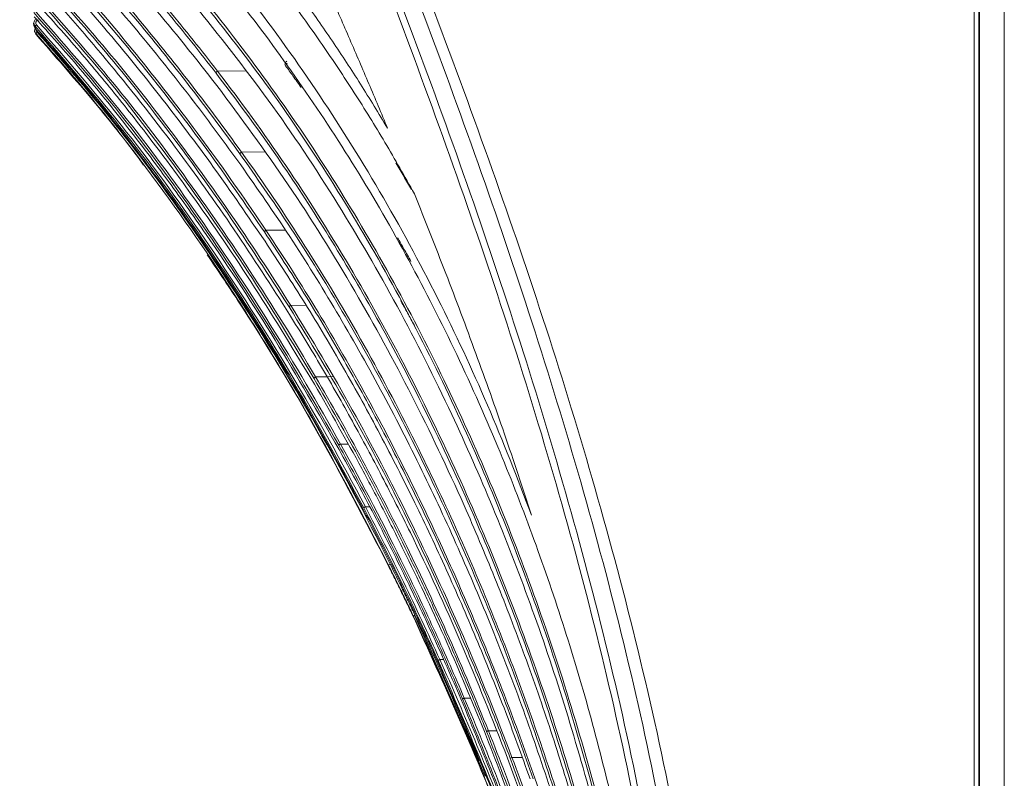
# Model space of a CAD drawing. Header units: millimetres. Extents: x 0 to 1118, y 0 to 864.
# Tile 114 of 256: x 221 to 246, y 637 to 657. Entities that reach past the tile are written whole.
import ezdxf

# ---------------------------------------------------------------- set-up
doc = ezdxf.new("R2010")
doc.units = ezdxf.units.MM

msp = doc.modelspace()

# ---------------------------------------------------------------- linework, layer by layer
at = {"color": 9, "linetype": 'Continuous', "lineweight": 0}
for p, q in [((245.576, 740.302), (245.576, 617.127)), ((246.239, 740.123), (246.239, 617.305)), ((226.408, 655.336), (225.679, 655.324)), ((226.906, 653.217), (226.305, 653.208)), ((227.451, 651.169), (226.944, 651.163)), ((227.993, 649.204), (227.591, 649.2)), ((228.54, 647.334), (228.242, 647.332)), ((228.69, 647.336), (228.566, 647.335)), ((229.088, 645.573), (228.893, 645.572)), ((229.658, 643.935), (229.542, 643.935)), ((231.488, 639.936), (231.586, 639.936)), ((232.128, 638.93), (232.286, 638.93)), ((232.757, 638.078), (232.969, 638.078)), ((233.328, 637.363), (233.373, 637.38)), ((233.373, 637.38), (233.641, 637.38))]:
    msp.add_line(p, q, dxfattribs=at)
at = {"color": 7, "linetype": 'Continuous', "lineweight": 15}
for p, q in [((245.451, 617.331), (245.451, 740.098)), ((245.589, 740.123), (245.589, 617.305)), ((220.873, 656.578), (220.88, 656.508)), ((220.893, 656.386), (220.896, 656.354)), ((220.893, 656.386), (220.896, 656.354)), ((225.101, 654.47), (224.984, 654.623))]:
    msp.add_line(p, q, dxfattribs=at)
at = {"color": 9, "linetype": 'Continuous', "lineweight": 0, "flags": 128}
for points in [[(230.795, 641.078), (230.796, 641.079), (230.799, 641.08), (230.803, 641.082), (230.808, 641.085), (230.815, 641.088), (230.822, 641.091), (230.83, 641.095), (230.839, 641.099)], [(231.444, 639.916), (231.445, 639.917), (231.448, 639.918), (231.452, 639.92), (231.457, 639.922), (231.464, 639.925), (231.471, 639.929), (231.479, 639.932), (231.488, 639.936)], [(232.084, 638.911), (232.085, 638.912), (232.088, 638.913), (232.092, 638.915), (232.097, 638.917), (232.104, 638.92), (232.111, 638.923), (232.119, 638.926), (232.128, 638.93)], [(232.712, 638.06), (232.714, 638.061), (232.717, 638.062), (232.721, 638.064), (232.727, 638.066), (232.733, 638.069), (232.741, 638.072), (232.749, 638.075), (232.757, 638.078)]]:
    msp.add_lwpolyline(points, dxfattribs=at)
at = {"color": 7, "linetype": 'Continuous', "lineweight": 15, "flags": 128}
msp.add_lwpolyline([(232.677, 636.894), (230.829, 641.099), (230.829, 641.099), (230.829, 641.099)], dxfattribs=at)
at = {"color": 9, "linetype": 'Continuous', "lineweight": 0}
for centre, radius, start, end in [((221.071, 656.383), 0.196, 128.8027, 143.8209), ((221.296, 655.961), 0.499, 130.8262, 136.4317), ((225.712, 655.256), 0.0745, 115.7665, 165.6714), ((226.337, 653.139), 0.0757, 114.9191, 162.3699), ((226.976, 651.092), 0.078, 114.0505, 158.4034), ((227.624, 649.125), 0.0823, 113.2814, 153.6067), ((228.277, 647.248), 0.0908, 112.7727, 147.7764), ((228.935, 645.472), 0.109, 112.7191, 140.6856), ((229.604, 643.792), 0.155, 113.3488, 132.0831), ((230.36, 642.067), 0.405, 114.8591, 121.7762)]:
    msp.add_arc(centre, radius, start, end, dxfattribs=at)
for points, knots in [([(237.951, 623.619), (237.938, 624.389), (237.913, 625.93), (237.7, 628.915), (237.254, 632.569), (236.472, 636.862), (235.484, 641.117), (234.321, 645.326), (233.011, 649.493), (231.58, 653.622), (229.546, 659.089), (227.654, 663.834), (225.806, 668.602), (224.517, 672.049), (223.344, 675.556), (222.52, 678.419), (221.978, 680.581), (221.523, 682.754), (221.166, 684.937), (220.913, 687.136), (220.774, 689.348), (220.756, 691.564), (220.865, 693.778), (221.105, 695.984), (221.479, 698.171), (221.987, 700.334), (222.626, 702.459), (223.389, 704.54), (224.264, 706.574), (225.234, 708.561), (226.284, 710.504), (227.759, 713.04), (229.699, 716.141), (231.749, 719.39), (233.428, 722.231), (234.664, 724.524), (235.71, 726.736), (236.566, 728.875), (237.262, 731.091), (237.686, 733.094), (237.906, 734.839), (237.936, 735.817), (237.951, 736.307)], [0, 0, 0, 0, 0.019382, 0.0388, 0.075345, 0.112022, 0.148628, 0.185301, 0.221943, 0.258625, 0.295326, 0.36883, 0.387236, 0.424098, 0.46151, 0.480298, 0.499107, 0.517637, 0.536187, 0.554778, 0.573348, 0.591973, 0.610553, 0.629143, 0.647801, 0.666393, 0.685054, 0.703635, 0.722188, 0.740787, 0.759284, 0.7778, 0.814658, 0.851371, 0.874547, 0.897755, 0.91695, 0.93614, 0.955754, 0.975359, 0.987647, 1, 1, 1, 1]), ([(238.097, 736.311), (238.085, 735.818), (238.061, 734.832), (237.851, 733.084), (237.436, 731.082), (236.747, 728.858), (235.889, 726.693), (234.834, 724.453), (233.59, 722.143), (231.908, 719.297), (229.855, 716.046), (227.914, 712.949), (226.44, 710.418), (225.392, 708.482), (224.423, 706.503), (223.55, 704.477), (222.79, 702.406), (222.154, 700.291), (221.647, 698.14), (221.276, 695.961), (221.037, 693.766), (220.929, 691.561), (220.947, 689.355), (221.086, 687.153), (221.339, 684.961), (221.696, 682.787), (222.151, 680.621), (222.693, 678.465), (223.516, 675.609), (224.69, 672.109), (225.978, 668.666), (227.827, 663.9), (229.719, 659.154), (231.751, 653.682), (233.182, 649.549), (234.491, 645.375), (235.652, 641.159), (236.637, 636.898), (237.415, 632.594), (237.859, 628.932), (238.06, 625.935), (238.097, 624.39), (238.097, 623.618), (238.097, 623.618)], [0, 0, 0, 0, 0.012416, 0.024833, 0.044289, 0.063816, 0.083386, 0.102901, 0.126154, 0.149412, 0.186152, 0.222977, 0.241439, 0.259899, 0.278406, 0.296911, 0.31541, 0.33395, 0.35249, 0.371026, 0.389564, 0.408061, 0.42658, 0.445099, 0.4636, 0.482101, 0.500571, 0.519319, 0.538068, 0.575411, 0.612236, 0.630634, 0.704154, 0.740882, 0.777608, 0.814299, 0.851003, 0.887703, 0.9244, 0.961089, 0.980545, 1, 1, 1, 1, 1]), ([(238.555, 623.618), (238.555, 623.618), (238.555, 624.343), (238.507, 626.525), (238.209, 630.156), (237.57, 634.483), (236.702, 638.769), (235.638, 643.012), (234.411, 647.21), (233.046, 651.367), (231.57, 655.486), (230.011, 659.576), (228.403, 663.649), (226.791, 667.725), (225.233, 671.826), (223.807, 675.981), (222.808, 679.509), (222.171, 682.374), (221.788, 684.543), (221.508, 686.731), (221.343, 688.931), (221.298, 691.139), (221.381, 693.346), (221.596, 695.543), (221.945, 697.724), (222.432, 699.879), (223.051, 702), (223.8, 704.078), (224.663, 706.108), (225.626, 708.09), (226.672, 710.026), (228.146, 712.557), (230.094, 715.65), (232.168, 718.907), (233.882, 721.773), (235.146, 724.088), (236.209, 726.302), (237.067, 728.406), (237.771, 730.566), (238.24, 732.618), (238.508, 734.538), (238.539, 735.72), (238.555, 736.311)], [0, 0, 0, 0, 0, 0.018255, 0.054923, 0.091601, 0.128278, 0.164958, 0.20165, 0.238344, 0.275056, 0.31177, 0.348506, 0.385271, 0.422072, 0.458918, 0.495814, 0.514271, 0.532761, 0.55125, 0.569759, 0.588267, 0.60679, 0.625312, 0.643807, 0.662338, 0.68087, 0.699386, 0.717903, 0.73637, 0.754822, 0.773275, 0.810082, 0.846803, 0.870466, 0.894124, 0.913157, 0.932239, 0.951284, 0.970267, 0.985135, 1, 1, 1, 1]), ([(238.908, 736.309), (238.889, 735.708), (238.85, 734.507), (238.566, 732.561), (238.079, 730.487), (237.357, 728.309), (236.48, 726.188), (235.399, 723.963), (234.119, 721.64), (232.39, 718.773), (230.303, 715.521), (228.348, 712.436), (226.87, 709.915), (225.825, 707.989), (224.862, 706.018), (224, 704), (223.254, 701.934), (222.637, 699.826), (222.152, 697.684), (221.805, 695.516), (221.593, 693.331), (221.511, 691.137), (221.557, 688.942), (221.724, 686.753), (222.005, 684.576), (222.39, 682.417), (223.029, 679.565), (224.034, 676.051), (225.467, 671.909), (227.032, 667.817), (228.654, 663.748), (230.272, 659.677), (231.841, 655.586), (233.329, 651.463), (234.704, 647.301), (235.942, 643.093), (237.016, 638.84), (237.897, 634.538), (238.544, 630.193), (238.863, 626.543), (238.897, 624.348), (238.908, 623.618)], [0, 0, 0, 0, 0.0151052, 0.0302135, 0.0493734, 0.0685948, 0.0878524, 0.1070619, 0.1307913, 0.1545261, 0.1912488, 0.2279761, 0.2463528, 0.2647277, 0.2830942, 0.3014952, 0.3198943, 0.3383011, 0.3567075, 0.3750776, 0.393479, 0.4118812, 0.4302759, 0.4486715, 0.4670576, 0.4854449, 0.5038098, 0.54055, 0.5772798, 0.614004, 0.6507265, 0.6874493, 0.7241836, 0.7609161, 0.7976672, 0.8344158, 0.8711927, 0.9079655, 0.9448022, 0.9816285, 1, 1, 1, 1]), ([(220.617, 660.004), (221.103, 659.498), (222.075, 658.488), (223.504, 656.842), (224.922, 655.086), (225.852, 653.839), (226.305, 653.208), (226.305, 653.208)], [0, 0, 0, 0, 0.2353836, 0.470779, 0.7353925, 0.9999984, 1, 1, 1, 1]), ([(226.265, 653.162), (225.805, 653.789), (224.886, 655.041), (223.465, 656.793), (222.039, 658.438), (221.067, 659.448), (220.581, 659.953)], [0, 0, 0, 0, 0.264632, 0.529255, 0.764453, 1, 1, 1, 1]), ([(226.904, 651.121), (226.408, 651.842), (225.418, 653.286), (223.868, 655.304), (222.298, 657.2), (221.214, 658.359), (220.672, 658.94)], [0, 0, 0, 0, 0.263625, 0.527242, 0.76339, 1, 1, 1, 1]), ([(220.708, 658.988), (221.25, 658.408), (222.334, 657.247), (223.907, 655.351), (225.453, 653.327), (226.457, 651.89), (226.944, 651.163), (226.944, 651.163)], [0, 0, 0, 0, 0.23639, 0.472797, 0.736403, 0.999999, 1, 1, 1, 1]), ([(227.55, 649.161), (227.02, 649.984), (225.96, 651.631), (224.279, 653.935), (222.559, 656.102), (221.356, 657.423), (220.753, 658.084)], [0, 0, 0, 0, 0.2624433, 0.5248799, 0.7621415, 1, 1, 1, 1]), ([(220.789, 658.13), (221.391, 657.469), (222.595, 656.147), (224.318, 653.979), (225.995, 651.669), (227.071, 650.03), (227.591, 649.2), (227.591, 649.2)], [0, 0, 0, 0, 0.237569, 0.475165, 0.737588, 0.999999, 1, 1, 1, 1]), ([(225.64, 655.275), (225.429, 655.545), (225.008, 656.084), (224.456, 656.762), (223.994, 657.316), (223.749, 657.604), (223.626, 657.747)], [0, 0, 0, 0, 0.322752, 0.645583, 0.822784, 1, 1, 1, 1]), ([(223.799, 657.64), (223.999, 657.404), (224.42, 656.905), (225.047, 656.133), (225.47, 655.594), (225.679, 655.324), (225.679, 655.324)], [0, 0, 0, 0, 0.309573, 0.654741, 0.999995, 1, 1, 1, 1]), ([(228.2, 647.297), (227.636, 648.228), (226.507, 650.089), (224.693, 652.696), (222.819, 655.15), (221.488, 656.642), (220.821, 657.39)], [0, 0, 0, 0, 0.261288, 0.522571, 0.76091, 1, 1, 1, 1]), ([(220.857, 657.433), (221.523, 656.686), (222.855, 655.193), (224.733, 652.738), (226.542, 650.123), (227.689, 648.27), (228.242, 647.332), (228.242, 647.332)], [0, 0, 0, 0, 0.23872, 0.477479, 0.738746, 0.999999, 1, 1, 1, 1]), ([(220.911, 656.9), (221.642, 656.067), (223.105, 654.399), (225.142, 651.644), (227.086, 648.708), (228.307, 646.626), (228.893, 645.572), (228.893, 645.572)], [0, 0, 0, 0, 0.239155, 0.478362, 0.739189, 0.999999, 1, 1, 1, 1]), ([(228.85, 645.541), (228.251, 646.586), (227.052, 648.678), (225.102, 651.605), (223.069, 654.359), (221.607, 656.025), (220.875, 656.86)], [0, 0, 0, 0, 0.260847, 0.521692, 0.760388, 1, 1, 1, 1]), ([(221.002, 656.66), (220.996, 656.66), (220.981, 656.658), (220.96, 656.648), (220.942, 656.629), (220.931, 656.606), (220.928, 656.581), (220.934, 656.556), (220.944, 656.542), (220.949, 656.535)], [0, 0, 0, 0, 0.108494, 0.257221, 0.405974, 0.554648, 0.703172, 0.851582, 1, 1, 1, 1]), ([(220.913, 656.498), (220.914, 656.493), (220.915, 656.481), (220.917, 656.462), (220.919, 656.445), (220.92, 656.434), (220.921, 656.43)], [0, 0, 0, 0, 0.21173, 0.496483, 0.784138, 1, 1, 1, 1]), ([(229.5, 643.907), (228.866, 645.073), (227.916, 646.821), (226.521, 649.079), (225.122, 651.203), (223.312, 653.728), (221.714, 655.573), (220.913, 656.498)], [0, 0, 0, 0, 0.260563, 0.390802, 0.521156, 0.760032, 1, 1, 1, 1]), ([(220.949, 656.535), (221.748, 655.612), (223.348, 653.765), (225.548, 650.699), (227.631, 647.429), (228.925, 645.109), (229.542, 643.935), (229.542, 643.935)], [0, 0, 0, 0, 0.239423, 0.478916, 0.739468, 0.999999, 1, 1, 1, 1]), ([(220.951, 656.395), (220.951, 656.391), (220.949, 656.38), (220.955, 656.359), (220.965, 656.346), (220.969, 656.339)], [0, 0, 0, 0, 0.164905, 0.582441, 1, 1, 1, 1]), ([(220.934, 656.305), (220.934, 656.303), (220.935, 656.299), (220.936, 656.292), (220.936, 656.287), (220.936, 656.284), (220.937, 656.282)], [0, 0, 0, 0, 0.213159, 0.498939, 0.785567, 1, 1, 1, 1]), ([(227.494, 655.587), (227.486, 655.582), (227.469, 655.573), (227.45, 655.549), (227.441, 655.52), (227.442, 655.49), (227.452, 655.472), (227.458, 655.463)], [0, 0, 0, 0, 0.168852, 0.376736, 0.58469, 0.792318, 1, 1, 1, 1]), ([(225.679, 655.324), (225.679, 655.324), (226.293, 654.529), (227.482, 652.881), (229.144, 650.252), (230.641, 647.546), (231.977, 644.788), (233.159, 642.002), (234.215, 639.134), (234.833, 637.18), (235.12, 636.198), (235.12, 636.198)], [0, 0, 0, 0, 0.000001, 0.149054, 0.298316, 0.447328, 0.585462, 0.723586, 0.861797, 0.999999, 1, 1, 1, 1]), ([(227.867, 654.896), (227.831, 654.947), (227.758, 655.048), (227.622, 655.238), (227.522, 655.376), (227.458, 655.463)], [0, 0, 0, 0, 0.266945, 0.533896, 1, 1, 1, 1]), ([(235.074, 636.184), (234.776, 637.158), (234.177, 639.113), (233.116, 641.971), (231.935, 644.757), (230.719, 647.264), (229.496, 649.51), (228.289, 651.514), (227.011, 653.449), (226.097, 654.666), (225.64, 655.275)], [0, 0, 0, 0, 0.1376894, 0.2763789, 0.4140537, 0.5526178, 0.6636792, 0.7747446, 0.8873706, 1, 1, 1, 1]), ([(234.511, 636.425), (234.255, 637.196), (233.743, 638.741), (232.872, 641.014), (231.929, 643.243), (230.921, 645.389), (229.855, 647.448), (228.73, 649.422), (227.541, 651.338), (226.69, 652.554), (226.265, 653.162)], [0, 0, 0, 0, 0.1266283, 0.2538223, 0.3804425, 0.5075781, 0.629876, 0.7521776, 0.8760871, 1, 1, 1, 1]), ([(226.305, 653.208), (226.305, 653.208), (226.877, 652.412), (227.984, 650.769), (229.53, 648.173), (230.851, 645.66), (231.971, 643.272), (232.917, 641.04), (233.783, 638.761), (234.308, 637.216), (234.557, 636.439), (234.557, 636.439)], [0, 0, 0, 0, 0.000001, 0.164066, 0.328348, 0.492374, 0.619264, 0.746148, 0.873076, 0.999999, 1, 1, 1, 1]), ([(230.734, 650.35), (230.704, 650.404), (230.643, 650.511), (230.527, 650.717), (230.441, 650.868), (230.385, 650.965)], [0, 0, 0, 0, 0.261877, 0.523761, 1, 1, 1, 1]), ([(232.712, 638.06), (232.547, 638.467), (232.216, 639.28), (231.693, 640.487), (231.149, 641.684), (230.409, 643.234), (229.445, 645.125), (228.616, 646.572), (228.2, 647.297)], [0, 0, 0, 0, 0.126925, 0.254, 0.380922, 0.507987, 0.753513, 1, 1, 1, 1]), ([(228.242, 647.332), (228.242, 647.332), (228.664, 646.614), (229.484, 645.154), (230.65, 642.876), (231.747, 640.516), (232.43, 638.895), (232.757, 638.078), (232.757, 638.078)], [0, 0, 0, 0, 0.000001, 0.246026, 0.492042, 0.746013, 0.999999, 1, 1, 1, 1]), ([(228.893, 645.572), (228.893, 645.572), (229.479, 644.515), (230.326, 642.884), (231.379, 640.65), (231.883, 639.505), (232.128, 638.93), (232.128, 638.93)], [0, 0, 0, 0, 0.000002, 0.494368, 0.74718, 0.999998, 1, 1, 1, 1]), ([(232.084, 638.911), (231.835, 639.484), (231.337, 640.629), (230.542, 642.306), (229.718, 643.948), (229.14, 645.01), (228.85, 645.541)], [0, 0, 0, 0, 0.252785, 0.505565, 0.752532, 1, 1, 1, 1]), ([(231.444, 639.916), (231.289, 640.256), (230.979, 640.936), (230.498, 641.94), (230.006, 642.932), (229.669, 643.582), (229.5, 643.907)], [0, 0, 0, 0, 0.251946, 0.50389, 0.751854, 1, 1, 1, 1]), ([(229.542, 643.935), (229.542, 643.935), (229.883, 643.285), (230.383, 642.296), (231.022, 640.957), (231.334, 640.277), (231.488, 639.936), (231.488, 639.936)], [0, 0, 0, 0, 0.000003, 0.496084, 0.74804, 0.999997, 1, 1, 1, 1]), ([(230.795, 641.078), (230.742, 641.191), (230.635, 641.415), (230.42, 641.859), (230.255, 642.191), (230.146, 642.411)], [0, 0, 0, 0, 0.251385, 0.502768, 1, 1, 1, 1]), ([(230.189, 642.434), (230.189, 642.434), (230.299, 642.214), (230.463, 641.882), (230.678, 641.436), (230.785, 641.211), (230.839, 641.099), (230.839, 641.099)], [0, 0, 0, 0, 0.00001, 0.497231, 0.748615, 0.99999, 1, 1, 1, 1]), ([(237.923, 614.702), (237.858, 615.807), (237.728, 618.022), (237.296, 621.024), (236.793, 623.713), (236.074, 626.889), (234.97, 630.807), (233.376, 635.43), (232.089, 638.419), (231.444, 639.916)], [0, 0, 0, 0, 0.126811, 0.25418, 0.347145, 0.440239, 0.6272, 0.813269, 1, 1, 1, 1]), ([(231.488, 639.936), (231.488, 639.936), (232.157, 638.452), (233.405, 635.444), (234.825, 631.411), (235.546, 628.867), (235.822, 627.889)], [0, 0, 0, 0, 0.000001, 0.381078, 0.762145, 1, 1, 1, 1]), ([(237.947, 614.703), (237.924, 615.457), (237.879, 616.966), (237.665, 619.279), (237.351, 621.638), (236.928, 624.041), (236.416, 626.434), (235.622, 629.593), (234.455, 633.497), (233.294, 636.537), (232.712, 638.06)], [0, 0, 0, 0, 0.094013, 0.188253, 0.289388, 0.390698, 0.492463, 0.594353, 0.796809, 1, 1, 1, 1]), ([(232.757, 638.078), (232.757, 638.078), (233.362, 636.567), (234.489, 633.511), (235.747, 629.352), (236.65, 625.659), (237.272, 622.55), (237.538, 620.485), (237.665, 619.498)], [0, 0, 0, 0, 0.000001, 0.253409, 0.506798, 0.675932, 0.845146, 1, 1, 1, 1]), ([(237.951, 614.883), (237.922, 616.059), (237.873, 618.047), (237.572, 620.833), (237.218, 623.248), (236.765, 625.654), (236.047, 628.832), (234.968, 632.762), (233.875, 635.827), (233.328, 637.363)], [0, 0, 0, 0, 0.153037, 0.258526, 0.364223, 0.470448, 0.576815, 0.788016, 1, 1, 1, 1]), ([(233.373, 637.38), (233.373, 637.38), (233.944, 635.855), (235.002, 632.775), (236.167, 628.588), (236.981, 624.874), (237.53, 621.704), (237.738, 619.585), (237.839, 618.549)], [0, 0, 0, 0, 0.000001, 0.251582, 0.503137, 0.671106, 0.839159, 1, 1, 1, 1]), ([(233.973, 636.834), (233.973, 636.834), (234.508, 635.296), (235.495, 632.192), (236.556, 627.993), (237.27, 624.287), (237.719, 621.21), (237.857, 619.18), (237.922, 618.22)], [0, 0, 0, 0, 0.000001, 0.255862, 0.511689, 0.680226, 0.848851, 1, 1, 1, 1])]:
    msp.add_open_spline(points, degree=3, knots=knots, dxfattribs=at)
at = {"color": 7, "linetype": 'Continuous', "lineweight": 15}
for points, knots in [([(230.123, 653.831), (229.888, 654.218), (229.42, 654.993), (228.684, 656.112), (227.926, 657.2), (226.898, 658.579), (225.573, 660.215), (224.451, 661.399), (223.889, 661.992)], [0, 0, 0, 0, 0.12674, 0.253642, 0.38038, 0.507266, 0.753153, 1, 1, 1, 1]), ([(230.824, 652.117), (230.57, 652.568), (230.061, 653.469), (229.256, 654.767), (228.42, 656.025), (227.283, 657.612), (225.809, 659.482), (224.551, 660.82), (223.92, 661.49)], [0, 0, 0, 0, 0.126917, 0.254057, 0.380972, 0.508086, 0.753412, 1, 1, 1, 1]), ([(220.509, 660.79), (221, 660.297), (221.981, 659.31), (223.311, 657.828), (224.542, 656.375), (225.288, 655.424), (225.662, 654.948)], [0, 0, 0, 0, 0.265454, 0.53092, 0.765361, 1, 1, 1, 1]), ([(233.887, 643.712), (233.513, 644.68), (232.761, 646.621), (231.43, 649.45), (229.936, 652.214), (228.254, 654.884), (226.431, 657.417), (225.101, 658.953), (224.433, 659.724)], [0, 0, 0, 0, 0.157327, 0.315811, 0.483982, 0.653345, 0.826142, 1, 1, 1, 1]), ([(220.607, 659.666), (221.152, 659.098), (222.242, 657.962), (223.71, 656.241), (225.062, 654.548), (225.877, 653.433), (226.284, 652.875)], [0, 0, 0, 0, 0.264655, 0.529322, 0.764533, 1, 1, 1, 1]), ([(236.012, 636.175), (235.814, 636.967), (235.419, 638.553), (234.709, 640.907), (233.911, 643.232), (232.968, 645.639), (231.872, 648.088), (230.603, 650.57), (229.217, 652.95), (227.724, 655.204), (226.148, 657.325), (225.026, 658.616), (224.464, 659.262)], [0, 0, 0, 0, 0.088826, 0.177654, 0.268297, 0.358943, 0.464558, 0.570182, 0.678233, 0.786293, 0.892912, 1, 1, 1, 1]), ([(220.695, 658.694), (221.299, 658.046), (222.506, 656.75), (224.117, 654.771), (225.594, 652.816), (226.478, 651.522), (226.92, 650.875)], [0, 0, 0, 0, 0.264013, 0.528034, 0.763856, 1, 1, 1, 1]), ([(230.123, 653.831), (229.96, 654.219), (229.635, 654.996), (229.136, 656.157), (228.631, 657.314), (228.288, 658.083), (228.117, 658.468)], [0, 0, 0, 0, 0.250024, 0.500049, 0.75002, 1, 1, 1, 1]), ([(220.773, 657.882), (221.109, 657.518), (221.782, 656.79), (223.068, 655.287), (224.531, 653.426), (226.134, 651.187), (227.086, 649.702), (227.563, 648.959)], [0, 0, 0, 0, 0.131702, 0.263529, 0.527031, 0.763318, 1, 1, 1, 1]), ([(235.613, 636.097), (235.346, 637.062), (234.813, 638.994), (233.84, 641.853), (232.737, 644.662), (231.481, 647.426), (230.085, 650.105), (228.538, 652.692), (226.865, 655.165), (225.645, 656.685), (225.034, 657.448)], [0, 0, 0, 0, 0.119572, 0.239151, 0.362177, 0.485213, 0.611968, 0.739525, 0.8694, 1, 1, 1, 1]), ([(225.073, 657.499), (225.073, 657.499), (225.692, 656.756), (226.897, 655.208), (228.574, 652.746), (230.124, 650.147), (231.509, 647.489), (232.747, 644.766), (233.848, 641.982), (234.828, 639.092), (235.398, 637.107), (235.659, 636.109), (235.659, 636.109)], [0, 0, 0, 0, 0.000001, 0.129872, 0.26045, 0.387212, 0.514753, 0.634396, 0.754031, 0.877018, 0.999999, 1, 1, 1, 1]), ([(220.837, 657.231), (221.206, 656.825), (221.944, 656.012), (222.994, 654.748), (224.007, 653.455), (225.244, 651.774), (226.672, 649.683), (227.697, 647.987), (228.21, 647.139)], [0, 0, 0, 0, 0.130975, 0.2621051, 0.3930937, 0.5241941, 0.7618569, 1, 1, 1, 1]), ([(225.058, 657.082), (225.716, 656.257), (227.035, 654.603), (228.798, 651.944), (230.398, 649.193), (231.74, 646.531), (232.89, 643.925), (233.87, 641.396), (234.759, 638.784), (235.263, 636.992), (235.515, 636.096)], [0, 0, 0, 0, 0.14317, 0.287285, 0.419958, 0.553535, 0.663852, 0.774163, 0.887084, 1, 1, 1, 1]), ([(220.913, 656.498), (220.905, 656.51), (220.888, 656.532), (220.879, 656.574), (220.883, 656.617), (220.902, 656.654), (220.923, 656.678), (220.937, 656.685), (220.939, 656.686)], [0, 0, 0, 0, 0.194452, 0.388853, 0.583363, 0.778045, 0.972836, 1, 1, 1, 1]), ([(220.887, 656.747), (221.29, 656.296), (222.097, 655.393), (223.24, 653.984), (224.338, 652.539), (225.676, 650.654), (227.215, 648.301), (228.309, 646.386), (228.857, 645.427)], [0, 0, 0, 0, 0.130563, 0.261315, 0.391892, 0.5226, 0.761016, 1, 1, 1, 1]), ([(220.89, 656.508), (220.89, 656.503), (220.889, 656.485), (220.9, 656.457), (220.915, 656.438), (220.921, 656.43)], [0, 0, 0, 0, 0.16279, 0.648301, 1, 1, 1, 1]), ([(220.934, 656.305), (220.926, 656.317), (220.909, 656.339), (220.9, 656.381), (220.902, 656.416), (220.911, 656.434), (220.914, 656.44)], [0, 0, 0, 0, 0.29107, 0.58206, 0.873209, 1, 1, 1, 1]), ([(220.906, 656.353), (220.906, 656.351), (220.905, 656.335), (220.916, 656.31), (220.93, 656.29), (220.937, 656.282)], [0, 0, 0, 0, 0.079739, 0.61258, 1, 1, 1, 1]), ([(220.921, 656.43), (221.361, 655.932), (222.243, 654.935), (223.484, 653.372), (224.672, 651.768), (226.113, 649.671), (227.763, 647.047), (228.923, 644.909), (229.503, 643.839)], [0, 0, 0, 0, 0.130459, 0.261148, 0.391619, 0.522246, 0.760795, 1, 1, 1, 1]), ([(230.146, 642.411), (229.481, 643.696), (228.482, 645.624), (227, 648.112), (225.507, 650.461), (223.927, 652.691), (222.266, 654.793), (221.378, 655.801), (220.934, 656.305)], [0, 0, 0, 0, 0.259698, 0.389501, 0.519433, 0.759048, 0.879423, 1, 1, 1, 1]), ([(220.937, 656.282), (221.415, 655.736), (222.372, 654.641), (223.296, 653.489), (223.735, 652.883), (223.747, 652.866)], [0, 0, 0, 0, 0.492458, 0.985941, 1, 1, 1, 1]), ([(220.969, 656.339), (221.557, 655.666), (222.734, 654.32), (224.354, 652.182), (226.196, 649.521), (228.178, 646.286), (229.543, 643.73), (230.189, 642.434), (230.189, 642.434)], [0, 0, 0, 0, 0.160151, 0.320437, 0.480649, 0.740336, 0.999999, 1, 1, 1, 1]), ([(227.498, 655.51), (227.495, 655.515), (227.491, 655.522), (227.491, 655.53), (227.491, 655.533)], [0, 0, 0, 0, 0.655502, 1, 1, 1, 1]), ([(225.662, 654.948), (226.293, 654.096), (227.558, 652.386), (229.248, 649.66), (230.781, 646.853), (231.979, 644.332), (232.93, 642.09), (233.672, 640.161), (234.363, 638.192), (234.774, 636.853), (234.979, 636.184)], [0, 0, 0, 0, 0.159169, 0.31939, 0.467986, 0.617595, 0.712568, 0.807538, 0.90377, 1, 1, 1, 1]), ([(226.284, 652.875), (226.717, 652.255), (227.583, 651.013), (228.799, 649.045), (229.952, 647.005), (231.01, 644.938), (231.978, 642.857), (232.862, 640.763), (233.686, 638.619), (234.177, 637.156), (234.423, 636.425)], [0, 0, 0, 0, 0.128383, 0.257187, 0.385582, 0.514447, 0.634915, 0.75538, 0.877692, 1, 1, 1, 1]), ([(230.339, 652.924), (230.407, 652.809), (230.544, 652.58), (230.679, 652.347), (230.747, 652.231)], [0, 0, 0, 0, 0.499972, 1, 1, 1, 1]), ([(233.887, 643.712), (233.653, 644.421), (233.186, 645.838), (232.434, 647.945), (231.65, 650.04), (231.1, 651.425), (230.824, 652.117)], [0, 0, 0, 0, 0.250144, 0.500286, 0.750109, 1, 1, 1, 1]), ([(233.928, 636.818), (233.695, 637.47), (233.228, 638.777), (232.455, 640.704), (231.631, 642.601), (230.766, 644.429), (229.865, 646.188), (228.929, 647.878), (227.947, 649.53), (227.251, 650.59), (226.904, 651.121)], [0, 0, 0, 0, 0.127578, 0.255557, 0.383129, 0.511071, 0.632731, 0.754394, 0.877196, 1, 1, 1, 1]), ([(226.944, 651.163), (226.944, 651.163), (227.412, 650.465), (228.32, 649.036), (229.602, 646.805), (230.714, 644.66), (231.674, 642.628), (232.499, 640.729), (233.269, 638.796), (233.745, 637.49), (233.973, 636.834), (233.973, 636.834)], [0, 0, 0, 0, 0.000001, 0.162921, 0.325998, 0.488895, 0.61666, 0.744422, 0.872212, 0.999999, 1, 1, 1, 1]), ([(226.92, 650.875), (227.273, 650.336), (227.98, 649.255), (228.98, 647.566), (229.936, 645.83), (230.83, 644.071), (231.665, 642.295), (232.442, 640.504), (233.176, 638.679), (233.624, 637.438), (233.848, 636.818)], [0, 0, 0, 0, 0.126999, 0.254297, 0.381304, 0.508639, 0.630813, 0.752984, 0.876493, 1, 1, 1, 1]), ([(225.41, 650.522), (225.676, 650.129), (226.688, 648.634), (228.307, 645.939), (229.533, 643.573), (230.147, 642.388)], [0, 0, 0, 0, 0.151324, 0.574997, 1, 1, 1, 1]), ([(233.328, 637.363), (233.125, 637.893), (232.72, 638.953), (232.064, 640.522), (231.375, 642.072), (230.43, 644.058), (229.187, 646.458), (228.097, 648.258), (227.55, 649.161)], [0, 0, 0, 0, 0.127633, 0.255525, 0.383153, 0.511025, 0.754739, 1, 1, 1, 1]), ([(227.591, 649.2), (227.591, 649.2), (228.148, 648.311), (229.222, 646.488), (230.731, 643.596), (232.127, 640.556), (232.974, 638.445), (233.373, 637.38), (233.373, 637.38)], [0, 0, 0, 0, 0.000001, 0.244522, 0.489025, 0.744499, 0.999999, 1, 1, 1, 1]), ([(230.473, 649.324), (230.473, 649.322), (230.472, 649.314), (230.476, 649.306), (230.478, 649.301)], [0, 0, 0, 0, 0.264292, 1, 1, 1, 1]), ([(230.478, 649.301), (230.506, 649.251), (230.561, 649.153), (230.646, 648.999), (230.733, 648.839), (230.793, 648.73), (230.823, 648.675)], [0, 0, 0, 0, 0.237944, 0.475892, 0.737943, 1, 1, 1, 1]), ([(227.563, 648.959), (227.844, 648.502), (228.406, 647.588), (229.209, 646.174), (229.983, 644.732), (230.951, 642.808), (232.079, 640.365), (232.864, 638.366), (233.258, 637.363)], [0, 0, 0, 0, 0.127033, 0.25427, 0.381309, 0.508567, 0.753409, 1, 1, 1, 1]), ([(228.21, 647.139), (228.628, 646.408), (229.257, 645.311), (230.043, 643.804), (230.796, 642.297), (231.688, 640.391), (232.332, 638.838), (232.655, 638.06)], [0, 0, 0, 0, 0.252772, 0.379117, 0.505592, 0.752269, 1, 1, 1, 1]), ([(228.857, 645.427), (229.146, 644.896), (229.724, 643.834), (230.539, 642.209), (231.316, 640.57), (231.798, 639.464), (232.04, 638.911)], [0, 0, 0, 0, 0.251614, 0.503235, 0.75135, 1, 1, 1, 1]), ([(229.503, 643.839), (229.671, 643.516), (230.007, 642.87), (230.491, 641.891), (230.963, 640.907), (231.265, 640.247), (231.416, 639.916)], [0, 0, 0, 0, 0.250788, 0.50158, 0.750695, 1, 1, 1, 1]), ([(230.147, 642.388), (230.202, 642.279), (230.31, 642.062), (230.47, 641.734), (230.629, 641.407), (230.733, 641.188), (230.786, 641.078)], [0, 0, 0, 0, 0.250229, 0.500459, 0.750219, 1, 1, 1, 1]), ([(230.786, 641.078), (231.457, 639.599), (232.804, 636.636), (234.488, 632.054), (235.662, 628.156), (236.329, 625.568), (236.543, 624.543), (236.59, 624.316)], [0, 0, 0, 0, 0.274089, 0.549153, 0.823232, 0.960797, 1, 1, 1, 1]), ([(237.735, 617.206), (237.688, 617.69), (237.511, 619.499), (237.079, 622.095), (236.468, 624.986), (235.679, 628.145), (234.496, 632.04), (232.815, 636.63), (231.469, 639.594), (230.795, 641.078)], [0, 0, 0, 0, 0.058403, 0.218259, 0.315716, 0.413297, 0.60921, 0.804258, 1, 1, 1, 1]), ([(230.839, 641.099), (230.839, 641.099), (231.433, 639.849), (231.971, 638.573), (232.509, 637.297)], [0, 0, 0, 0, 0.000004, 1, 1, 1, 1]), ([(231.416, 639.916), (232.06, 638.425), (233.351, 635.437), (234.947, 630.824), (236.055, 626.906), (236.778, 623.731), (237.285, 621.038), (237.721, 618.03), (237.854, 615.812), (237.921, 614.702)], [0, 0, 0, 0, 0.186028, 0.372711, 0.558734, 0.652125, 0.74564, 0.872572, 1, 1, 1, 1]), ([(232.04, 638.911), (232.654, 637.407), (233.885, 634.394), (235.391, 629.75), (236.418, 625.81), (237.068, 622.619), (237.479, 620.101), (237.799, 617.461), (237.888, 615.623), (237.933, 614.702)], [0, 0, 0, 0, 0.194485, 0.38965, 0.584132, 0.681798, 0.779607, 0.889642, 1, 1, 1, 1]), ([(237.935, 614.702), (237.893, 615.618), (237.807, 617.454), (237.493, 620.086), (237.089, 622.598), (236.444, 625.79), (235.424, 629.732), (233.923, 634.386), (232.698, 637.401), (232.084, 638.911)], [0, 0, 0, 0, 0.10987, 0.220097, 0.317291, 0.414636, 0.610204, 0.804754, 1, 1, 1, 1]), ([(232.128, 638.93), (232.128, 638.93), (232.765, 637.435), (233.955, 634.403), (235.469, 629.76), (236.489, 625.814), (237.132, 622.619), (237.528, 620.233), (237.695, 618.64), (237.776, 617.86)], [0, 0, 0, 0, 0.0000007, 0.2226488, 0.4460727, 0.6687451, 0.7806551, 0.8925598, 1, 1, 1, 1]), ([(232.655, 638.06), (233.238, 636.544), (234.406, 633.506), (235.579, 629.61), (236.38, 626.456), (236.897, 624.071), (237.327, 621.663), (237.649, 619.295), (237.87, 616.974), (237.92, 615.46), (237.945, 614.703)], [0, 0, 0, 0, 0.202372, 0.40545, 0.506591, 0.607849, 0.709513, 0.811342, 0.905567, 1, 1, 1, 1]), ([(233.258, 637.363), (233.808, 635.834), (234.909, 632.772), (236.079, 628.559), (236.92, 624.787), (237.482, 621.472), (237.856, 618.111), (237.951, 615.848), (237.951, 614.715), (237.951, 614.715)], [0, 0, 0, 0, 0.209583, 0.419901, 0.563817, 0.708088, 0.853712, 0.999999, 1, 1, 1, 1])]:
    msp.add_open_spline(points, degree=3, knots=knots, dxfattribs=at)

doc.saveas('drawing.dxf')
